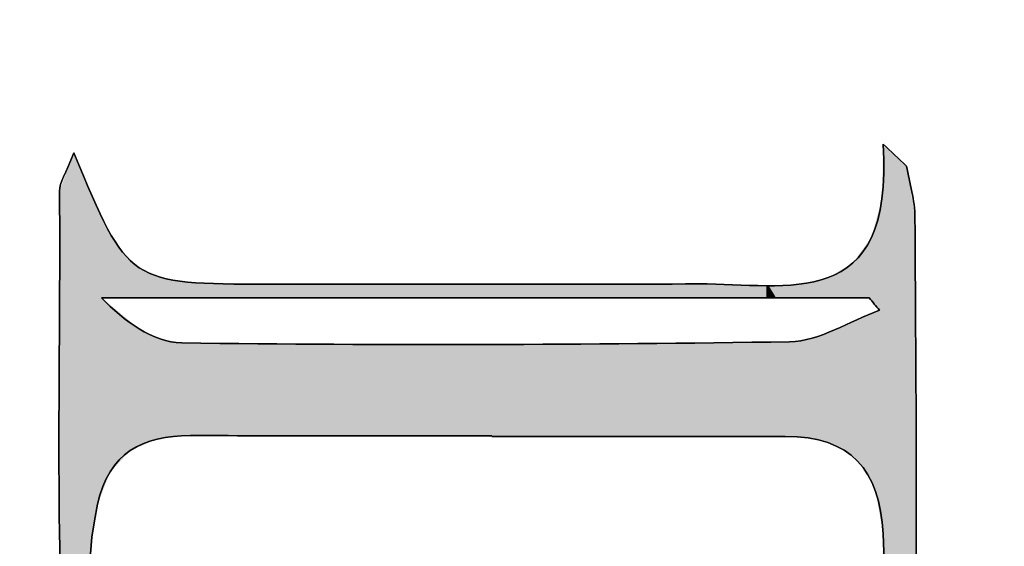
# Model space of a CAD drawing. Extents: x 113 to 1126, y 865 to 1100.
# Tile 29 of 256: x 865.35 to 877.54, y 1016.6 to 1023.12. Entities that reach past the tile are written whole.
import ezdxf

# ---------------------------------------------------------------- set-up
doc = ezdxf.new("R2010")
doc.units = 0
doc.layers.add('LAYER_1', color=7, linetype='CONTINUOUS')

# ---------------------------------------------------------------- blocks, each defined once
blk = doc.blocks.new('*U6')
at = {"layer": 'LAYER_1', "color": 7}
for points in [[(876.037, 1016.758), (876.033, 1021.379), (876.037, 1021.581)], [(876.037, 1016.758), (876.037, 1021.581), (876.037, 1016.757)], [(866.001, 1014.043), (865.934, 1021.251), (866.001, 1021.427)], [(866.017, 1013.969), (866.001, 1021.427), (866.017, 1021.471)], [(866.001, 1014.043), (866.001, 1021.427), (866.017, 1013.969)], [(866.017, 1013.969), (866.017, 1021.471), (866.113, 1013.534)], [(876.033, 1016.781), (876.023, 1020.903), (876.033, 1021.379)], [(876.033, 1016.781), (876.033, 1021.379), (876.037, 1016.758)], [(865.934, 1014.577), (865.852, 1021.033), (865.934, 1021.251)], [(865.934, 1014.577), (865.934, 1021.251), (866.001, 1014.043)], [(866.113, 1013.534), (866.113, 1021.255), (866.213, 1013.225)], [(865.852, 1016.178), (865.839, 1020.999), (865.852, 1021.033)], [(865.852, 1016.178), (865.852, 1021.033), (865.934, 1014.577)], [(865.839, 1017.147), (865.831, 1017.784), (865.839, 1020.999)], [(865.839, 1017.147), (865.839, 1020.999), (865.852, 1016.178)], [(876.023, 1016.836), (875.991, 1020.783), (876.023, 1020.902)], [(876.023, 1016.836), (876.023, 1020.902), (876.023, 1020.903)], [(876.023, 1016.836), (876.023, 1020.903), (876.033, 1016.781)], [(876.023, 1016.836), (876.023, 1020.902), (876.023, 1016.836)], [(875.991, 1019.524), (875.943, 1020.612), (875.991, 1020.783)], [(875.991, 1017.017), (875.991, 1020.783), (876.023, 1016.836)], [(875.943, 1019.581), (875.892, 1020.423), (875.943, 1020.612)], [(875.943, 1019.581), (875.943, 1020.612), (875.991, 1019.524)], [(875.88, 1019.659), (875.865, 1020.386), (875.88, 1020.407)], [(875.892, 1019.645), (875.88, 1020.407), (875.892, 1020.423)], [(875.88, 1019.659), (875.88, 1020.407), (875.892, 1019.645)], [(875.892, 1019.645), (875.892, 1020.423), (875.943, 1019.581)], [(875.827, 1019.677), (875.719, 1020.187), (875.827, 1020.334)], [(875.848, 1019.677), (875.827, 1020.334), (875.848, 1020.364)], [(875.865, 1019.677), (875.848, 1020.364), (875.865, 1020.386)], [(875.865, 1019.677), (875.865, 1020.386), (875.88, 1019.659)], [(875.719, 1019.677), (875.663, 1020.109), (875.719, 1020.187)], [(875.554, 1019.677), (875.436, 1019.975), (875.554, 1020.045)], [(875.581, 1019.677), (875.554, 1020.045), (875.581, 1020.061)], [(875.612, 1019.677), (875.581, 1020.061), (875.612, 1020.079)], [(875.615, 1019.677), (875.612, 1020.079), (875.615, 1020.081)], [(875.663, 1019.677), (875.615, 1020.081), (875.663, 1020.109)], [(875.351, 1019.677), (875.297, 1019.914), (875.351, 1019.927)], [(875.356, 1019.677), (875.351, 1019.927), (875.356, 1019.928)], [(875.436, 1019.677), (875.356, 1019.928), (875.436, 1019.975)], [(868.019, 1019.677), (868.019, 1019.858), (868.242, 1019.677)], [(868.242, 1019.677), (868.019, 1019.858), (868.242, 1019.852)], [(868.598, 1019.677), (868.448, 1019.847), (868.598, 1019.847)], [(868.614, 1019.677), (868.598, 1019.847), (868.614, 1019.847)], [(868.914, 1019.677), (868.614, 1019.847), (868.914, 1019.848)], [(868.614, 1019.677), (868.614, 1019.847), (868.914, 1019.677)], [(868.976, 1019.677), (868.914, 1019.848), (868.976, 1019.848)], [(868.976, 1019.677), (868.976, 1019.848), (869.281, 1019.677)], [(869.281, 1019.677), (868.976, 1019.848), (869.281, 1019.848)], [(869.291, 1019.677), (869.281, 1019.848), (869.291, 1019.848)], [(869.374, 1019.677), (869.291, 1019.848), (869.374, 1019.848)], [(869.529, 1019.677), (869.374, 1019.848), (869.529, 1019.848)], [(869.529, 1019.677), (869.529, 1019.848), (870.054, 1019.677)], [(870.054, 1019.677), (869.529, 1019.848), (870.054, 1019.848)], [(870.147, 1019.677), (870.054, 1019.848), (870.147, 1019.848)], [(870.178, 1019.677), (870.147, 1019.848), (870.178, 1019.848)], [(870.242, 1019.677), (870.178, 1019.848), (870.242, 1019.848)], [(870.748, 1019.677), (870.242, 1019.848), (870.748, 1019.849)], [(870.242, 1019.677), (870.242, 1019.848), (870.748, 1019.677)], [(870.859, 1019.677), (870.748, 1019.849), (870.859, 1019.849)], [(870.903, 1019.677), (870.859, 1019.849), (870.903, 1019.849)], [(870.938, 1019.677), (870.903, 1019.849), (870.938, 1019.849)], [(870.938, 1019.677), (870.938, 1019.849), (871.116, 1019.677)], [(871.116, 1019.677), (870.938, 1019.849), (871.116, 1019.849)], [(871.19, 1019.677), (871.116, 1019.849), (871.19, 1019.849)], [(871.269, 1019.677), (871.19, 1019.849), (871.269, 1019.849)], [(871.269, 1019.677), (871.269, 1019.849), (871.54, 1019.677)], [(871.54, 1019.677), (871.269, 1019.849), (871.54, 1019.849)], [(871.624, 1019.677), (871.54, 1019.849), (871.624, 1019.849)], [(871.729, 1019.677), (871.624, 1019.849), (871.729, 1019.849)], [(871.729, 1019.677), (871.729, 1019.849), (872.203, 1019.677)], [(872.203, 1019.677), (871.729, 1019.849), (872.203, 1019.849)], [(872.323, 1019.677), (872.203, 1019.849), (872.323, 1019.849)], [(872.365, 1019.677), (872.323, 1019.849), (872.365, 1019.849)], [(872.504, 1019.677), (872.365, 1019.849), (872.504, 1019.849)], [(872.844, 1019.677), (872.504, 1019.849), (872.844, 1019.85)], [(872.504, 1019.677), (872.504, 1019.849), (872.844, 1019.677)], [(872.875, 1019.677), (872.844, 1019.85), (872.875, 1019.85)], [(872.992, 1019.677), (872.875, 1019.85), (872.992, 1019.85)], [(872.992, 1019.677), (872.992, 1019.85), (873.35, 1019.677)], [(873.35, 1019.677), (872.992, 1019.85), (873.35, 1019.85)], [(873.356, 1019.677), (873.35, 1019.85), (873.356, 1019.85)], [(873.46, 1019.677), (873.356, 1019.85), (873.46, 1019.85)], [(873.623, 1019.677), (873.46, 1019.85), (873.623, 1019.85)], [(873.758, 1019.677), (873.623, 1019.85), (873.758, 1019.85)], [(873.809, 1019.677), (873.809, 1019.849), (874.049, 1019.677)], [(874.049, 1019.677), (873.809, 1019.849), (874.049, 1019.842)], [(874.231, 1019.677), (874.231, 1019.837), (874.591, 1019.677)], [(874.591, 1019.677), (874.231, 1019.837), (874.591, 1019.827)], [(874.606, 1019.677), (874.591, 1019.827), (874.606, 1019.828)], [(874.62, 1019.677), (874.606, 1019.828), (874.62, 1019.828)], [(874.712, 1019.677), (874.62, 1019.828), (874.712, 1019.832)], [(874.74, 1019.677), (874.712, 1019.832), (874.74, 1019.834)], [(874.826, 1019.677), (874.74, 1019.834), (874.826, 1019.837)], [(874.88, 1019.677), (874.826, 1019.837), (874.88, 1019.84)], [(874.976, 1019.677), (874.88, 1019.84), (874.976, 1019.844)], [(874.992, 1019.677), (874.976, 1019.844), (874.992, 1019.845)], [(875.109, 1019.677), (874.992, 1019.845), (875.109, 1019.872)], [(875.129, 1019.677), (875.109, 1019.872), (875.129, 1019.876)], [(875.158, 1019.677), (875.129, 1019.876), (875.158, 1019.883)], [(875.212, 1019.677), (875.158, 1019.883), (875.212, 1019.895)], [(875.221, 1019.677), (875.212, 1019.895), (875.221, 1019.897)], [(875.297, 1019.677), (875.221, 1019.897), (875.297, 1019.914)], [(875.827, 1017.516), (875.719, 1019.405), (875.827, 1019.452)], [(875.848, 1017.487), (875.827, 1019.452), (875.848, 1019.461)], [(875.827, 1017.516), (875.827, 1019.452), (875.848, 1017.487)], [(875.865, 1017.451), (875.848, 1019.461), (875.865, 1019.469)], [(875.848, 1017.487), (875.848, 1019.461), (875.865, 1017.451)], [(875.88, 1017.418), (875.865, 1019.469), (875.88, 1019.475)], [(875.865, 1017.451), (875.865, 1019.469), (875.88, 1017.418)], [(875.892, 1017.393), (875.88, 1019.475), (875.892, 1019.48)], [(875.88, 1017.418), (875.88, 1019.475), (875.892, 1017.393)], [(875.943, 1017.28), (875.892, 1019.48), (875.943, 1019.503)], [(875.892, 1017.393), (875.892, 1019.48), (875.943, 1017.28)], [(875.991, 1017.017), (875.943, 1019.503), (875.991, 1019.524)], [(875.943, 1017.28), (875.943, 1019.503), (875.991, 1017.017)], [(875.554, 1017.791), (875.436, 1019.28), (875.554, 1019.332)], [(875.581, 1017.769), (875.554, 1019.332), (875.581, 1019.344)], [(875.554, 1017.791), (875.554, 1019.332), (875.581, 1017.769)], [(875.612, 1017.745), (875.581, 1019.344), (875.612, 1019.357)], [(875.581, 1017.769), (875.581, 1019.344), (875.612, 1017.745)], [(875.615, 1017.742), (875.612, 1019.357), (875.615, 1019.359)], [(875.612, 1017.745), (875.612, 1019.357), (875.615, 1017.742)], [(875.663, 1017.703), (875.615, 1019.359), (875.663, 1019.38)], [(875.615, 1017.742), (875.615, 1019.359), (875.663, 1017.703)], [(875.719, 1017.658), (875.663, 1019.38), (875.719, 1019.405)], [(875.663, 1017.703), (875.663, 1019.38), (875.719, 1017.658)], [(875.719, 1017.658), (875.719, 1019.405), (875.827, 1017.516)], [(875.212, 1017.92), (875.158, 1019.178), (875.212, 1019.198)], [(875.221, 1017.917), (875.212, 1019.198), (875.221, 1019.201)], [(875.212, 1017.92), (875.212, 1019.198), (875.221, 1017.917)], [(875.297, 1017.899), (875.221, 1019.201), (875.297, 1019.229)], [(875.221, 1017.917), (875.221, 1019.201), (875.297, 1017.899)], [(875.351, 1017.887), (875.297, 1019.229), (875.351, 1019.249)], [(875.297, 1017.899), (875.297, 1019.229), (875.351, 1017.887)], [(875.356, 1017.884), (875.351, 1019.249), (875.356, 1019.251)], [(875.351, 1017.887), (875.351, 1019.249), (875.356, 1017.884)], [(875.436, 1017.847), (875.356, 1019.251), (875.436, 1019.28)], [(875.356, 1017.884), (875.356, 1019.251), (875.436, 1017.847)], [(875.436, 1017.847), (875.436, 1019.28), (875.554, 1017.791)], [(867.46, 1017.972), (867.46, 1019.119), (867.505, 1017.972)], [(867.505, 1017.972), (867.505, 1019.118), (867.632, 1017.972)], [(867.632, 1017.972), (867.632, 1019.118), (867.795, 1017.972)], [(867.795, 1017.972), (867.795, 1019.117), (867.909, 1017.972)], [(867.909, 1017.972), (867.909, 1019.116), (868.019, 1017.972)], [(868.019, 1017.972), (868.019, 1019.116), (868.242, 1017.972)], [(868.242, 1017.972), (868.242, 1019.115), (868.335, 1017.972)], [(868.335, 1017.972), (868.335, 1019.114), (868.405, 1017.972)], [(868.405, 1017.972), (868.405, 1019.114), (868.448, 1017.972)], [(868.448, 1017.972), (868.448, 1019.113), (868.598, 1017.972)], [(868.598, 1017.972), (868.598, 1019.113), (868.614, 1017.972)], [(868.614, 1017.972), (868.614, 1019.113), (868.914, 1017.972)], [(868.914, 1017.972), (868.914, 1019.111), (868.976, 1017.972)], [(868.976, 1017.972), (868.976, 1019.111), (869.281, 1017.972)], [(869.281, 1017.972), (869.281, 1019.109), (869.291, 1017.972)], [(869.291, 1017.972), (869.291, 1019.109), (869.374, 1017.972)], [(869.374, 1017.972), (869.374, 1019.109), (869.529, 1017.972)], [(869.529, 1017.972), (869.529, 1019.108), (870.054, 1017.972)], [(870.054, 1017.972), (870.054, 1019.105), (870.147, 1017.972)], [(870.147, 1017.972), (870.147, 1019.105), (870.178, 1017.972)], [(870.178, 1017.972), (870.178, 1019.104), (870.242, 1017.972)], [(870.242, 1017.972), (870.242, 1019.104), (870.748, 1017.972)], [(870.748, 1017.972), (870.748, 1019.102), (870.859, 1017.972)], [(870.859, 1017.972), (870.859, 1019.101), (870.903, 1017.972)], [(870.903, 1017.972), (870.903, 1019.101), (870.938, 1017.972)], [(870.938, 1017.972), (870.938, 1019.101), (871.116, 1017.971)], [(871.116, 1017.971), (871.116, 1019.1), (871.19, 1017.971)], [(871.19, 1017.971), (871.116, 1019.1), (871.19, 1019.1)], [(871.269, 1017.961), (871.19, 1019.1), (871.269, 1019.101)], [(871.54, 1017.961), (871.269, 1019.101), (871.54, 1019.104)], [(871.624, 1017.961), (871.54, 1019.104), (871.624, 1019.104)], [(871.729, 1017.961), (871.624, 1019.104), (871.729, 1019.105)], [(872.203, 1017.962), (871.729, 1019.105), (872.203, 1019.11)], [(872.323, 1017.962), (872.203, 1019.11), (872.323, 1019.111)], [(872.365, 1017.962), (872.323, 1019.111), (872.365, 1019.111)], [(872.504, 1017.962), (872.365, 1019.111), (872.504, 1019.112)], [(872.844, 1017.962), (872.504, 1019.112), (872.844, 1019.115)], [(872.875, 1017.962), (872.844, 1019.115), (872.875, 1019.116)], [(872.992, 1017.962), (872.875, 1019.116), (872.992, 1019.117)], [(873.35, 1017.962), (872.992, 1019.117), (873.35, 1019.12)], [(873.356, 1017.962), (873.35, 1019.12), (873.356, 1019.12)], [(873.46, 1017.962), (873.356, 1019.12), (873.46, 1019.121)], [(873.623, 1017.962), (873.46, 1019.121), (873.623, 1019.123)], [(873.758, 1017.962), (873.623, 1019.123), (873.758, 1019.124)], [(873.809, 1017.962), (873.758, 1019.124), (873.809, 1019.124)], [(874.049, 1017.962), (873.809, 1019.124), (874.049, 1019.127)], [(874.087, 1017.962), (874.049, 1019.127), (874.087, 1019.127)], [(874.208, 1017.962), (874.087, 1019.127), (874.208, 1019.128)], [(874.231, 1017.962), (874.208, 1019.128), (874.231, 1019.128)], [(874.591, 1017.962), (874.231, 1019.128), (874.591, 1019.132)], [(874.606, 1017.962), (874.591, 1019.132), (874.606, 1019.132)], [(874.62, 1017.962), (874.606, 1019.132), (874.62, 1019.132)], [(874.712, 1017.962), (874.62, 1019.132), (874.712, 1019.133)], [(874.74, 1017.962), (874.712, 1019.133), (874.74, 1019.133)], [(874.826, 1017.962), (874.74, 1019.133), (874.826, 1019.134)], [(874.826, 1017.962), (874.826, 1019.134), (874.88, 1017.959)], [(874.88, 1017.959), (874.826, 1019.134), (874.88, 1019.134)], [(874.976, 1017.953), (874.88, 1019.134), (874.976, 1019.149)], [(874.88, 1017.959), (874.88, 1019.134), (874.976, 1017.953)], [(874.992, 1017.952), (874.976, 1019.149), (874.992, 1019.152)], [(874.976, 1017.953), (874.976, 1019.149), (874.992, 1017.952)], [(875.109, 1017.944), (874.992, 1019.152), (875.109, 1019.171)], [(874.992, 1017.952), (874.992, 1019.152), (875.109, 1017.944)], [(875.129, 1017.939), (875.109, 1019.171), (875.129, 1019.174)], [(875.109, 1017.944), (875.109, 1019.171), (875.129, 1017.939)], [(875.158, 1017.932), (875.129, 1019.174), (875.158, 1019.178)], [(875.129, 1017.939), (875.129, 1019.174), (875.158, 1017.932)], [(875.158, 1017.932), (875.158, 1019.178), (875.212, 1017.92)], [(876.037, 1013.013), (876.037, 1016.746), (876.037, 1016.757)], [(876.037, 1013.012), (876.033, 1016.49), (876.037, 1016.746)]]:
    blk.add_solid(points, dxfattribs=at)
at = {"layer": 'LAYER_1', "color": 7, "extrusion": (0, 0, -1)}
for points in [[(-876.037, 1016.757), (-876.037, 1021.581), (-876.037, 1021.581)], [(-876.037, 1013.013), (-876.037, 1021.581), (-876.198, 1013.482)], [(-876.198, 1013.482), (-876.037, 1021.581), (-876.198, 1021.429)], [(-866.113, 1013.534), (-866.017, 1021.471), (-866.113, 1021.255)], [(-876.198, 1013.482), (-876.198, 1021.429), (-876.321, 1013.99)], [(-876.321, 1013.99), (-876.198, 1021.429), (-876.321, 1021.314)], [(-876.321, 1013.99), (-876.321, 1021.314), (-876.327, 1014.033)], [(-876.327, 1014.033), (-876.321, 1021.314), (-876.327, 1021.308)], [(-876.327, 1014.033), (-876.327, 1021.308), (-876.399, 1014.524)], [(-876.399, 1014.524), (-876.327, 1021.308), (-876.399, 1020.873)], [(-866.213, 1013.225), (-866.113, 1021.255), (-866.213, 1021.03)], [(-866.213, 1016.306), (-866.213, 1021.03), (-866.24, 1016.715)], [(-866.24, 1016.715), (-866.213, 1021.03), (-866.24, 1020.968)], [(-866.24, 1016.715), (-866.24, 1020.968), (-866.27, 1016.886)], [(-866.27, 1016.886), (-866.24, 1020.968), (-866.27, 1020.903)], [(-866.27, 1016.886), (-866.27, 1020.903), (-866.278, 1016.935)], [(-866.278, 1016.935), (-866.27, 1020.903), (-866.278, 1020.884)], [(-866.278, 1016.935), (-866.278, 1020.884), (-866.31, 1017.122)], [(-866.31, 1017.122), (-866.278, 1020.884), (-866.31, 1020.812)], [(-866.31, 1017.122), (-866.31, 1020.812), (-866.36, 1017.251)], [(-866.36, 1017.251), (-866.31, 1020.812), (-866.36, 1020.699)], [(-876.399, 1014.524), (-876.399, 1020.873), (-876.432, 1015.082)], [(-876.432, 1015.082), (-876.399, 1020.873), (-876.432, 1020.676)], [(-866.36, 1019.677), (-866.36, 1020.699), (-866.426, 1019.677)], [(-866.426, 1019.677), (-866.36, 1020.699), (-866.426, 1020.55)], [(-876.432, 1015.082), (-876.432, 1020.676), (-876.432, 1020.671)], [(-866.426, 1019.677), (-866.426, 1020.55), (-866.434, 1019.677)], [(-866.434, 1019.677), (-866.426, 1020.55), (-866.434, 1020.532)], [(-866.434, 1019.677), (-866.434, 1020.532), (-866.466, 1019.677)], [(-866.466, 1019.677), (-866.434, 1020.532), (-866.466, 1020.483)], [(-866.466, 1019.677), (-866.466, 1020.483), (-866.468, 1019.677)], [(-866.468, 1019.677), (-866.466, 1020.483), (-866.468, 1020.48)], [(-866.468, 1019.677), (-866.468, 1020.48), (-866.492, 1019.677)], [(-866.492, 1019.677), (-866.468, 1020.48), (-866.492, 1020.442)], [(-866.492, 1019.677), (-866.492, 1020.442), (-866.619, 1019.677)], [(-866.619, 1019.677), (-866.492, 1020.442), (-866.619, 1020.244)], [(-875.827, 1019.677), (-875.827, 1020.334), (-875.848, 1019.677)], [(-875.848, 1019.677), (-875.848, 1020.364), (-875.865, 1019.677)], [(-866.619, 1019.677), (-866.619, 1020.244), (-866.706, 1019.677)], [(-866.706, 1019.677), (-866.619, 1020.244), (-866.706, 1020.163)], [(-866.706, 1019.677), (-866.706, 1020.163), (-866.711, 1019.677)], [(-866.711, 1019.677), (-866.706, 1020.163), (-866.711, 1020.159)], [(-875.719, 1019.677), (-875.719, 1020.187), (-875.827, 1019.677)], [(-866.711, 1019.677), (-866.711, 1020.159), (-866.715, 1019.677)], [(-866.715, 1019.677), (-866.711, 1020.159), (-866.715, 1020.155)], [(-866.715, 1019.677), (-866.715, 1020.155), (-866.825, 1019.677)], [(-866.825, 1019.677), (-866.715, 1020.155), (-866.825, 1020.052)], [(-866.825, 1019.677), (-866.825, 1020.052), (-866.827, 1019.677)], [(-866.827, 1019.677), (-866.825, 1020.052), (-866.827, 1020.05)], [(-866.827, 1019.677), (-866.827, 1020.05), (-866.838, 1019.677)], [(-866.838, 1019.677), (-866.827, 1020.05), (-866.838, 1020.045)], [(-866.838, 1019.677), (-866.838, 1020.045), (-866.844, 1019.677)], [(-866.844, 1019.677), (-866.838, 1020.045), (-866.844, 1020.042)], [(-866.844, 1019.677), (-866.844, 1020.042), (-866.98, 1019.677)], [(-866.98, 1019.677), (-866.844, 1020.042), (-866.98, 1019.98)], [(-875.554, 1019.677), (-875.554, 1020.045), (-875.581, 1019.677)], [(-875.581, 1019.677), (-875.581, 1020.061), (-875.612, 1019.677)], [(-875.612, 1019.677), (-875.612, 1020.079), (-875.615, 1019.677)], [(-875.615, 1019.677), (-875.615, 1020.081), (-875.663, 1019.677)], [(-875.663, 1019.677), (-875.663, 1020.109), (-875.719, 1019.677)], [(-866.98, 1019.677), (-866.98, 1019.98), (-867.049, 1019.677)], [(-867.049, 1019.677), (-866.98, 1019.98), (-867.049, 1019.949)], [(-867.049, 1019.677), (-867.049, 1019.949), (-867.069, 1019.677)], [(-867.069, 1019.677), (-867.049, 1019.949), (-867.069, 1019.94)], [(-867.069, 1019.677), (-867.069, 1019.94), (-867.084, 1019.677)], [(-867.084, 1019.677), (-867.069, 1019.94), (-867.084, 1019.933)], [(-867.084, 1019.677), (-867.084, 1019.933), (-867.085, 1019.677)], [(-867.085, 1019.677), (-867.084, 1019.933), (-867.085, 1019.933)], [(-867.085, 1019.677), (-867.085, 1019.933), (-867.295, 1019.677)], [(-867.295, 1019.677), (-867.085, 1019.933), (-867.295, 1019.895)], [(-875.351, 1019.677), (-875.351, 1019.927), (-875.356, 1019.677)], [(-875.356, 1019.677), (-875.356, 1019.928), (-875.436, 1019.677)], [(-875.436, 1019.677), (-875.436, 1019.975), (-875.554, 1019.677)], [(-867.295, 1019.677), (-867.295, 1019.895), (-867.32, 1019.677)], [(-867.32, 1019.677), (-867.295, 1019.895), (-867.32, 1019.891)], [(-867.32, 1019.677), (-867.32, 1019.891), (-867.352, 1019.677)], [(-867.352, 1019.677), (-867.32, 1019.891), (-867.352, 1019.885)], [(-867.352, 1019.677), (-867.352, 1019.885), (-867.422, 1019.677)], [(-867.422, 1019.677), (-867.352, 1019.885), (-867.422, 1019.873)], [(-867.422, 1019.677), (-867.422, 1019.873), (-867.46, 1019.677)], [(-867.46, 1019.677), (-867.422, 1019.873), (-867.46, 1019.872)], [(-867.46, 1019.677), (-867.46, 1019.872), (-867.505, 1019.677)], [(-867.505, 1019.677), (-867.46, 1019.872), (-867.505, 1019.871)], [(-867.505, 1019.677), (-867.505, 1019.871), (-867.632, 1019.677)], [(-867.632, 1019.677), (-867.505, 1019.871), (-867.632, 1019.867)], [(-867.632, 1019.677), (-867.632, 1019.867), (-867.795, 1019.677)], [(-867.795, 1019.677), (-867.632, 1019.867), (-867.795, 1019.863)], [(-867.795, 1019.677), (-867.795, 1019.863), (-867.909, 1019.677)], [(-867.909, 1019.677), (-867.795, 1019.863), (-867.909, 1019.861)], [(-867.909, 1019.677), (-867.909, 1019.861), (-868.019, 1019.677)], [(-868.019, 1019.677), (-867.909, 1019.861), (-868.019, 1019.858)], [(-868.242, 1019.677), (-868.242, 1019.852), (-868.335, 1019.677)], [(-868.335, 1019.677), (-868.242, 1019.852), (-868.335, 1019.85)], [(-868.335, 1019.677), (-868.335, 1019.85), (-868.405, 1019.677)], [(-868.405, 1019.677), (-868.335, 1019.85), (-868.405, 1019.848)], [(-868.405, 1019.677), (-868.405, 1019.848), (-868.448, 1019.677)], [(-868.448, 1019.677), (-868.405, 1019.848), (-868.448, 1019.847)], [(-868.448, 1019.677), (-868.448, 1019.847), (-868.598, 1019.677)], [(-868.598, 1019.677), (-868.598, 1019.847), (-868.614, 1019.677)], [(-868.914, 1019.677), (-868.914, 1019.848), (-868.976, 1019.677)], [(-869.281, 1019.677), (-869.281, 1019.848), (-869.291, 1019.677)], [(-869.291, 1019.677), (-869.291, 1019.848), (-869.374, 1019.677)], [(-869.374, 1019.677), (-869.374, 1019.848), (-869.529, 1019.677)], [(-870.054, 1019.677), (-870.054, 1019.848), (-870.147, 1019.677)], [(-870.147, 1019.677), (-870.147, 1019.848), (-870.178, 1019.677)], [(-870.178, 1019.677), (-870.178, 1019.848), (-870.242, 1019.677)], [(-870.748, 1019.677), (-870.748, 1019.849), (-870.859, 1019.677)], [(-870.859, 1019.677), (-870.859, 1019.849), (-870.903, 1019.677)], [(-870.903, 1019.677), (-870.903, 1019.849), (-870.938, 1019.677)], [(-871.116, 1019.677), (-871.116, 1019.849), (-871.19, 1019.677)], [(-871.19, 1019.677), (-871.19, 1019.849), (-871.269, 1019.677)], [(-871.54, 1019.677), (-871.54, 1019.849), (-871.624, 1019.677)], [(-871.624, 1019.677), (-871.624, 1019.849), (-871.729, 1019.677)], [(-872.203, 1019.677), (-872.203, 1019.849), (-872.323, 1019.677)], [(-872.323, 1019.677), (-872.323, 1019.849), (-872.365, 1019.677)], [(-872.365, 1019.677), (-872.365, 1019.849), (-872.504, 1019.677)], [(-872.844, 1019.677), (-872.844, 1019.85), (-872.875, 1019.677)], [(-872.875, 1019.677), (-872.875, 1019.85), (-872.992, 1019.677)], [(-873.35, 1019.677), (-873.35, 1019.85), (-873.356, 1019.677)], [(-873.356, 1019.677), (-873.356, 1019.85), (-873.46, 1019.677)], [(-873.46, 1019.677), (-873.46, 1019.85), (-873.623, 1019.677)], [(-873.623, 1019.677), (-873.623, 1019.85), (-873.758, 1019.677)], [(-873.758, 1019.677), (-873.758, 1019.85), (-873.809, 1019.677)], [(-873.809, 1019.677), (-873.758, 1019.85), (-873.809, 1019.849)], [(-874.049, 1019.677), (-874.049, 1019.842), (-874.087, 1019.677)], [(-874.087, 1019.677), (-874.049, 1019.842), (-874.087, 1019.841)], [(-874.087, 1019.677), (-874.087, 1019.841), (-874.208, 1019.677)], [(-874.208, 1019.677), (-874.087, 1019.841), (-874.208, 1019.838)], [(-874.208, 1019.677), (-874.208, 1019.838), (-874.231, 1019.677)], [(-874.231, 1019.677), (-874.208, 1019.838), (-874.231, 1019.837)], [(-874.591, 1019.677), (-874.591, 1019.827), (-874.606, 1019.677)], [(-874.606, 1019.677), (-874.606, 1019.828), (-874.62, 1019.677)], [(-874.62, 1019.677), (-874.62, 1019.828), (-874.712, 1019.677)], [(-874.712, 1019.677), (-874.712, 1019.832), (-874.74, 1019.677)], [(-874.74, 1019.677), (-874.74, 1019.834), (-874.826, 1019.677)], [(-874.826, 1019.677), (-874.826, 1019.837), (-874.88, 1019.677)], [(-874.88, 1019.677), (-874.88, 1019.84), (-874.976, 1019.677)], [(-874.976, 1019.677), (-874.976, 1019.844), (-874.992, 1019.677)], [(-874.992, 1019.677), (-874.992, 1019.845), (-875.109, 1019.677)], [(-875.109, 1019.677), (-875.109, 1019.872), (-875.129, 1019.677)], [(-875.129, 1019.677), (-875.129, 1019.876), (-875.158, 1019.677)], [(-875.158, 1019.677), (-875.158, 1019.883), (-875.212, 1019.677)], [(-875.212, 1019.677), (-875.212, 1019.895), (-875.221, 1019.677)], [(-875.221, 1019.677), (-875.221, 1019.897), (-875.297, 1019.677)], [(-875.297, 1019.677), (-875.297, 1019.914), (-875.351, 1019.677)], [(-866.36, 1017.251), (-866.36, 1019.677), (-866.426, 1017.422)], [(-866.426, 1017.422), (-866.36, 1019.677), (-866.426, 1019.623)], [(-866.426, 1017.422), (-866.426, 1019.623), (-866.434, 1017.442)], [(-866.434, 1017.442), (-866.426, 1019.623), (-866.434, 1019.616)], [(-866.434, 1017.442), (-866.434, 1019.616), (-866.466, 1017.523)], [(-866.466, 1017.523), (-866.434, 1019.616), (-866.466, 1019.59)], [(-866.466, 1017.523), (-866.466, 1019.59), (-866.468, 1017.525)], [(-866.468, 1017.525), (-866.466, 1019.59), (-866.468, 1019.588)], [(-866.468, 1017.525), (-866.468, 1019.588), (-866.492, 1017.551)], [(-866.492, 1017.551), (-866.468, 1019.588), (-866.492, 1019.568)], [(-866.492, 1017.551), (-866.492, 1019.568), (-866.619, 1017.685)], [(-866.619, 1017.685), (-866.492, 1019.568), (-866.619, 1019.463)], [(-866.619, 1017.685), (-866.619, 1019.463), (-866.706, 1017.776)], [(-866.706, 1017.776), (-866.619, 1019.463), (-866.706, 1019.392)], [(-866.706, 1017.776), (-866.706, 1019.392), (-866.711, 1017.781)], [(-866.711, 1017.781), (-866.706, 1019.392), (-866.711, 1019.388)], [(-866.711, 1017.781), (-866.711, 1019.388), (-866.715, 1017.786)], [(-866.715, 1017.786), (-866.711, 1019.388), (-866.715, 1019.384)], [(-866.715, 1017.786), (-866.715, 1019.384), (-866.825, 1017.833)], [(-866.825, 1017.833), (-866.715, 1019.384), (-866.825, 1019.293)], [(-866.825, 1017.833), (-866.825, 1019.293), (-866.827, 1017.834)], [(-866.827, 1017.834), (-866.825, 1019.293), (-866.827, 1019.292)], [(-866.827, 1017.834), (-866.827, 1019.292), (-866.838, 1017.839)], [(-866.838, 1017.839), (-866.827, 1019.292), (-866.838, 1019.287)], [(-866.838, 1017.839), (-866.838, 1019.287), (-866.844, 1017.841)], [(-866.844, 1017.841), (-866.838, 1019.287), (-866.844, 1019.284)], [(-866.844, 1017.841), (-866.844, 1019.284), (-866.98, 1017.9)], [(-866.98, 1017.9), (-866.844, 1019.284), (-866.98, 1019.218)], [(-866.98, 1017.9), (-866.98, 1019.218), (-867.049, 1017.929)], [(-867.049, 1017.929), (-866.98, 1019.218), (-867.049, 1019.185)], [(-867.049, 1017.929), (-867.049, 1019.185), (-867.069, 1017.931)], [(-867.069, 1017.931), (-867.049, 1019.185), (-867.069, 1019.175)], [(-867.069, 1017.931), (-867.069, 1019.175), (-867.084, 1017.933)], [(-867.084, 1017.933), (-867.069, 1019.175), (-867.084, 1019.168)], [(-867.084, 1017.933), (-867.084, 1019.168), (-867.085, 1017.933)], [(-867.085, 1017.933), (-867.084, 1019.168), (-867.085, 1019.168)], [(-867.085, 1017.933), (-867.085, 1019.168), (-867.295, 1017.955)], [(-867.295, 1017.955), (-867.085, 1019.168), (-867.295, 1019.13)], [(-867.295, 1017.955), (-867.295, 1019.13), (-867.32, 1017.958)], [(-867.32, 1017.958), (-867.295, 1019.13), (-867.32, 1019.125)], [(-867.32, 1017.958), (-867.32, 1019.125), (-867.352, 1017.961)], [(-867.352, 1017.961), (-867.32, 1019.125), (-867.352, 1019.119)], [(-867.352, 1017.961), (-867.352, 1019.119), (-867.422, 1017.968)], [(-867.422, 1017.968), (-867.352, 1019.119), (-867.422, 1019.119)], [(-867.422, 1017.968), (-867.422, 1019.119), (-867.46, 1017.972)], [(-867.46, 1017.972), (-867.422, 1019.119), (-867.46, 1019.119)], [(-867.505, 1017.972), (-867.46, 1019.119), (-867.505, 1019.118)], [(-867.632, 1017.972), (-867.505, 1019.118), (-867.632, 1019.118)], [(-867.795, 1017.972), (-867.632, 1019.118), (-867.795, 1019.117)], [(-867.909, 1017.972), (-867.795, 1019.117), (-867.909, 1019.116)], [(-868.019, 1017.972), (-867.909, 1019.116), (-868.019, 1019.116)], [(-868.242, 1017.972), (-868.019, 1019.116), (-868.242, 1019.115)], [(-868.335, 1017.972), (-868.242, 1019.115), (-868.335, 1019.114)], [(-868.405, 1017.972), (-868.335, 1019.114), (-868.405, 1019.114)], [(-868.448, 1017.972), (-868.405, 1019.114), (-868.448, 1019.113)], [(-868.598, 1017.972), (-868.448, 1019.113), (-868.598, 1019.113)], [(-868.614, 1017.972), (-868.598, 1019.113), (-868.614, 1019.113)], [(-868.914, 1017.972), (-868.614, 1019.113), (-868.914, 1019.111)], [(-868.976, 1017.972), (-868.914, 1019.111), (-868.976, 1019.111)], [(-869.281, 1017.972), (-868.976, 1019.111), (-869.281, 1019.109)], [(-869.291, 1017.972), (-869.281, 1019.109), (-869.291, 1019.109)], [(-869.374, 1017.972), (-869.291, 1019.109), (-869.374, 1019.109)], [(-869.529, 1017.972), (-869.374, 1019.109), (-869.529, 1019.108)], [(-870.054, 1017.972), (-869.529, 1019.108), (-870.054, 1019.105)], [(-870.147, 1017.972), (-870.054, 1019.105), (-870.147, 1019.105)], [(-870.178, 1017.972), (-870.147, 1019.105), (-870.178, 1019.104)], [(-870.242, 1017.972), (-870.178, 1019.104), (-870.242, 1019.104)], [(-870.748, 1017.972), (-870.242, 1019.104), (-870.748, 1019.102)], [(-870.859, 1017.972), (-870.748, 1019.102), (-870.859, 1019.101)], [(-870.903, 1017.972), (-870.859, 1019.101), (-870.903, 1019.101)], [(-870.938, 1017.972), (-870.903, 1019.101), (-870.938, 1019.101)], [(-871.116, 1017.971), (-870.938, 1019.101), (-871.116, 1019.1)], [(-871.19, 1017.961), (-871.19, 1019.1), (-871.269, 1017.961)], [(-871.269, 1017.961), (-871.269, 1019.101), (-871.54, 1017.961)], [(-871.54, 1017.961), (-871.54, 1019.104), (-871.624, 1017.961)], [(-871.624, 1017.961), (-871.624, 1019.104), (-871.729, 1017.961)], [(-871.729, 1017.961), (-871.729, 1019.105), (-872.203, 1017.962)], [(-872.203, 1017.962), (-872.203, 1019.11), (-872.323, 1017.962)], [(-872.323, 1017.962), (-872.323, 1019.111), (-872.365, 1017.962)], [(-872.365, 1017.962), (-872.365, 1019.111), (-872.504, 1017.962)], [(-872.504, 1017.962), (-872.504, 1019.112), (-872.844, 1017.962)], [(-872.844, 1017.962), (-872.844, 1019.115), (-872.875, 1017.962)], [(-872.875, 1017.962), (-872.875, 1019.116), (-872.992, 1017.962)], [(-872.992, 1017.962), (-872.992, 1019.117), (-873.35, 1017.962)], [(-873.35, 1017.962), (-873.35, 1019.12), (-873.356, 1017.962)], [(-873.356, 1017.962), (-873.356, 1019.12), (-873.46, 1017.962)], [(-873.46, 1017.962), (-873.46, 1019.121), (-873.623, 1017.962)], [(-873.623, 1017.962), (-873.623, 1019.123), (-873.758, 1017.962)], [(-873.758, 1017.962), (-873.758, 1019.124), (-873.809, 1017.962)], [(-873.809, 1017.962), (-873.809, 1019.124), (-874.049, 1017.962)], [(-874.049, 1017.962), (-874.049, 1019.127), (-874.087, 1017.962)], [(-874.087, 1017.962), (-874.087, 1019.127), (-874.208, 1017.962)], [(-874.208, 1017.962), (-874.208, 1019.128), (-874.231, 1017.962)], [(-874.231, 1017.962), (-874.231, 1019.128), (-874.591, 1017.962)], [(-874.591, 1017.962), (-874.591, 1019.132), (-874.606, 1017.962)], [(-874.606, 1017.962), (-874.606, 1019.132), (-874.62, 1017.962)], [(-874.62, 1017.962), (-874.62, 1019.132), (-874.712, 1017.962)], [(-874.712, 1017.962), (-874.712, 1019.133), (-874.74, 1017.962)], [(-874.74, 1017.962), (-874.74, 1019.133), (-874.826, 1017.962)], [(-876.037, 1013.012), (-876.037, 1016.746), (-876.037, 1013.013)]]:
    blk.add_solid(points, dxfattribs=at)

msp = doc.modelspace()

# ---------------------------------------------------------------- linework, layer by layer
at = {"layer": 'LAYER_1', "color": 7}
msp.add_open_spline([(722.513, 865.618), (719.355, 865.701), (716.197, 865.778), (713.04, 865.869), (708.53, 866), (704.021, 866.143), (699.512, 866.277), (696.75, 866.358), (693.987, 866.425), (691.225, 866.512), (686.095, 866.671), (680.966, 866.851), (675.836, 867.002), (672.173, 867.108), (668.506, 867.11), (664.846, 867.282), (657.693, 867.62), (650.542, 868.001), (643.395, 868.442), (634.335, 869.001), (625.279, 869.626), (616.223, 870.245), (605.31, 870.991), (594.392, 871.688), (583.487, 872.542), (573.651, 873.312), (563.829, 874.258), (554.003, 875.143), (547.151, 875.761), (540.3, 876.39), (533.45, 877.042), (526.996, 877.657), (520.545, 878.314), (514.092, 878.939), (509.265, 879.408), (504.426, 879.77), (499.611, 880.333), (492.947, 881.114), (486.299, 882.037), (479.645, 882.902), (472.208, 883.87), (464.766, 884.799), (457.336, 885.822), (446.501, 887.314), (435.668, 888.824), (424.849, 890.425), (416.034, 891.729), (407.24, 893.172), (398.438, 894.567), (388.023, 896.218), (377.626, 897.988), (367.193, 899.517), (353.348, 901.546), (339.638, 904.314), (325.884, 906.843), (314.128, 909.005), (302.343, 911.048), (290.659, 913.55), (274.232, 917.067), (257.856, 920.84), (241.513, 924.727), (226.429, 928.315), (211.391, 932.102), (196.383, 935.996), (189.893, 937.679), (183.529, 939.843), (177.112, 941.803), (169.993, 943.977), (162.846, 946.061), (155.777, 948.385), (150.316, 950.181), (144.999, 952.416), (139.54, 954.216), (134.38, 955.916), (129.799, 958.529), (125.472, 961.767), (122.551, 963.953), (120.16, 966.646), (117.571, 969.152), (117.26, 969.452), (117.072, 969.899), (116.885, 970.304), (116.293, 971.583), (115.656, 972.848), (115.174, 974.169), (114.715, 975.427), (114.425, 976.747), (114.068, 978.042), (113.802, 979.011), (113.529, 979.979), (113.298, 980.956), (113.197, 981.385), (113.13, 981.841), (113.158, 982.278), (113.381, 985.718), (113.881, 989.116), (114.832, 992.437), (114.925, 992.761), (115.008, 993.109), (115.191, 993.382), (116.481, 995.299), (117.559, 997.431), (119.153, 999.055), (122.55, 1002.516), (126.24, 1005.679), (130.624, 1007.907), (132.031, 1008.622), (133.409, 1009.399), (134.768, 1010.201), (136.925, 1011.474), (139.295, 1012.201), (141.633, 1013.028), (156.529, 1018.293), (171.777, 1022.405), (186.905, 1026.91), (195.71, 1029.531), (204.494, 1032.249), (213.381, 1034.57), (228.055, 1038.402), (242.783, 1042.038), (257.532, 1045.575), (264.49, 1047.245), (271.545, 1048.522), (278.565, 1049.93), (290.175, 1052.26), (301.792, 1054.552), (313.405, 1056.863), (322.695, 1058.712), (331.97, 1060.644), (341.279, 1062.389), (347.596, 1063.573), (353.962, 1064.496), (360.305, 1065.538), (369.763, 1067.093), (379.22, 1068.656), (388.679, 1070.206), (397.192, 1071.601), (405.717, 1072.924), (414.219, 1074.382), (427.454, 1076.653), (440.8, 1078.089), (454.106, 1079.822), (463.276, 1081.016), (472.442, 1082.24), (481.62, 1083.376), (488.839, 1084.269), (496.072, 1085.04), (503.298, 1085.876), (509.572, 1086.602), (515.838, 1087.396), (522.119, 1088.056), (526.548, 1088.522), (530.993, 1088.833), (535.434, 1089.179), (543.641, 1089.821), (551.851, 1090.439), (560.059, 1091.064), (568.605, 1091.716), (577.152, 1092.356), (585.697, 1093.017), (596.659, 1093.866), (607.618, 1094.752), (618.582, 1095.576), (621.786, 1095.816), (625.001, 1095.906), (628.212, 1096.055), (635.365, 1096.387), (642.519, 1096.722), (649.673, 1097.039), (658.293, 1097.422), (666.914, 1097.771), (675.534, 1098.164), (684.039, 1098.553), (692.54, 1099.014), (701.047, 1099.37), (704.484, 1099.514), (707.929, 1099.462), (711.371, 1099.503), (719.605, 1099.601), (727.841, 1099.727), (736.076, 1099.79), (740.475, 1099.824), (744.876, 1099.789), (749.276, 1099.712), (755.084, 1099.61), (760.892, 1099.447), (766.699, 1099.293), (774.197, 1099.093), (781.697, 1098.922), (789.193, 1098.651), (796.462, 1098.388), (803.728, 1098.023), (810.994, 1097.686), (818.654, 1097.332), (826.32, 1097.044), (833.973, 1096.561), (838.583, 1096.27), (843.175, 1095.664), (847.775, 1095.196), (854.001, 1094.564), (860.226, 1093.913), (866.454, 1093.297), (876.107, 1092.341), (885.725, 1091.161), (895.284, 1089.459), (905.775, 1087.592), (916.314, 1085.994), (926.807, 1084.136), (931.467, 1083.311), (936.068, 1082.155), (940.689, 1081.117), (949.05, 1079.239), (957.433, 1077.452), (965.757, 1075.418), (982.407, 1071.35), (998.978, 1066.992), (1015.266, 1061.61), (1030.041, 1056.728), (1044.847, 1051.938), (1059.635, 1047.091), (1061.991, 1046.319), (1064.376, 1045.592), (1066.651, 1044.619), (1069.446, 1043.423), (1072.172, 1042.052), (1074.869, 1040.645), (1078.168, 1038.925), (1081.395, 1037.069), (1084.674, 1035.309), (1087.524, 1033.78), (1090.101, 1031.89), (1092.506, 1029.733), (1094.984, 1027.511), (1097.656, 1025.493), (1100.017, 1023.158), (1102.656, 1020.548), (1105.05, 1017.689), (1107.532, 1014.921), (1108.51, 1013.829), (1109.524, 1012.752), (1110.367, 1011.559), (1111.561, 1009.867), (1112.555, 1008.033), (1113.736, 1006.329), (1118.517, 999.433), (1121.984, 991.835), (1125.608, 984.317), (1126.061, 983.376), (1126.085, 982.581), (1125.569, 981.624), (1122.062, 975.121), (1118.737, 968.518), (1115.087, 962.098), (1113.397, 959.126), (1111.146, 956.467), (1109.088, 953.711), (1103.649, 946.431), (1097.29, 940.116), (1089.784, 934.925), (1085.553, 931.999), (1081.2, 929.371), (1076.604, 927.042), (1069.171, 923.276), (1061.357, 920.565), (1053.503, 917.925), (1041.584, 913.918), (1029.687, 909.839), (1017.707, 906.02), (1010.083, 903.589), (1002.331, 901.559), (994.628, 899.377), (988.552, 897.657), (982.494, 895.866), (976.376, 894.309), (967.525, 892.057), (958.633, 889.966), (949.749, 887.848), (945.033, 886.724), (940.328, 885.516), (935.563, 884.644), (922.31, 882.216), (909.029, 879.942), (895.758, 877.61), (889.15, 876.45), (882.551, 875.234), (875.928, 874.167), (872.535, 873.619), (869.102, 873.318), (865.683, 872.945), (858.676, 872.182), (851.668, 871.426), (844.656, 870.702), (839.441, 870.165), (834.221, 869.658), (828.999, 869.182), (823.16, 868.651), (817.319, 868.136), (811.473, 867.683), (808.27, 867.434), (805.057, 867.312), (801.847, 867.156), (794.806, 866.812), (787.761, 866.551), (780.724, 866.135), (761.835, 865.023), (742.929, 865.681), (724.032, 865.498), (723.525, 865.493), (723.018, 865.497), (722.512, 865.497), (722.512, 865.537), (722.512, 865.577), (722.513, 865.618)], degree=3, knots=[0, 0, 0, 0, 1, 1, 1, 2, 2, 2, 3, 3, 3, 4, 4, 4, 5, 5, 5, 6, 6, 6, 7, 7, 7, 8, 8, 8, 9, 9, 9, 10, 10, 10, 11, 11, 11, 12, 12, 12, 13, 13, 13, 14, 14, 14, 15, 15, 15, 16, 16, 16, 17, 17, 17, 18, 18, 18, 19, 19, 19, 20, 20, 20, 21, 21, 21, 22, 22, 22, 23, 23, 23, 24, 24, 24, 25, 25, 25, 26, 26, 26, 27, 27, 27, 28, 28, 28, 29, 29, 29, 30, 30, 30, 31, 31, 31, 32, 32, 32, 33, 33, 33, 34, 34, 34, 35, 35, 35, 36, 36, 36, 37, 37, 37, 38, 38, 38, 39, 39, 39, 40, 40, 40, 41, 41, 41, 42, 42, 42, 43, 43, 43, 44, 44, 44, 45, 45, 45, 46, 46, 46, 47, 47, 47, 48, 48, 48, 49, 49, 49, 50, 50, 50, 51, 51, 51, 52, 52, 52, 53, 53, 53, 54, 54, 54, 55, 55, 55, 56, 56, 56, 57, 57, 57, 58, 58, 58, 59, 59, 59, 60, 60, 60, 61, 61, 61, 62, 62, 62, 63, 63, 63, 64, 64, 64, 65, 65, 65, 66, 66, 66, 67, 67, 67, 68, 68, 68, 69, 69, 69, 70, 70, 70, 71, 71, 71, 72, 72, 72, 73, 73, 73, 74, 74, 74, 75, 75, 75, 76, 76, 76, 77, 77, 77, 78, 78, 78, 79, 79, 79, 80, 80, 80, 81, 81, 81, 82, 82, 82, 83, 83, 83, 84, 84, 84, 85, 85, 85, 86, 86, 86, 87, 87, 87, 88, 88, 88, 89, 89, 89, 90, 90, 90, 91, 91, 91, 92, 92, 92, 93, 93, 93, 94, 94, 94, 95, 95, 95, 96, 96, 96, 97, 97, 97, 98, 98, 98, 99, 99, 99, 100, 100, 100, 101, 101, 101, 102, 102, 102, 103, 103, 103, 104, 104, 104, 104], dxfattribs=at)
at = {"layer": 'LAYER_1'}
for points, knots in [([(866.017, 1021.471), (865.916, 1021.21), (865.838, 1021.104), (865.839, 1020.999), (865.856, 1018.858), (865.769, 1016.707), (865.934, 1014.577), (866.161, 1011.669), (868.457, 1009.721), (871.269, 1009.841), (874.321, 1009.97), (876.382, 1012.045), (876.432, 1015.082), (876.462, 1016.945), (876.441, 1018.808), (876.432, 1020.671), (876.432, 1020.884), (876.363, 1021.096), (876.327, 1021.308), (876.23, 1021.399), (876.134, 1021.49), (876.037, 1021.581), (876.174, 1019.474), (874.844, 1019.856), (873.758, 1019.85), (871.988, 1019.84), (870.218, 1019.847), (868.448, 1019.847), (866.691, 1019.847), (866.691, 1019.847), (866.017, 1021.471)], [0, 0, 0, 0, 1, 1, 1, 2, 2, 2, 3, 3, 3, 4, 4, 4, 5, 5, 5, 6, 6, 6, 7, 7, 7, 8, 8, 8, 9, 9, 9, 10, 10, 10, 10]), ([(866.017, 1021.471), (866.691, 1019.847), (866.691, 1019.847), (868.448, 1019.847), (870.218, 1019.847), (871.988, 1019.84), (873.758, 1019.85), (874.844, 1019.856), (876.174, 1019.474), (876.037, 1021.581), (876.134, 1021.49), (876.23, 1021.399), (876.327, 1021.308), (876.363, 1021.096), (876.432, 1020.884), (876.432, 1020.671), (876.441, 1018.808), (876.462, 1016.945), (876.432, 1015.082), (876.382, 1012.045), (874.321, 1009.97), (871.269, 1009.841), (868.457, 1009.721), (866.161, 1011.669), (865.934, 1014.577), (865.769, 1016.707), (865.856, 1018.858), (865.839, 1020.999), (865.838, 1021.104), (865.916, 1021.21), (866.017, 1021.471)], [0, 0, 0, 0, 1, 1, 1, 2, 2, 2, 3, 3, 3, 4, 4, 4, 5, 5, 5, 6, 6, 6, 7, 7, 7, 8, 8, 8, 9, 9, 9, 10, 10, 10, 10]), ([(875.991, 1019.524), (875.949, 1019.575), (875.907, 1019.626), (875.865, 1019.677), (872.697, 1019.677), (869.528, 1019.677), (866.36, 1019.677), (866.636, 1019.393), (866.992, 1019.124), (867.352, 1019.119), (869.861, 1019.087), (872.371, 1019.094), (874.88, 1019.134), (875.252, 1019.14), (875.62, 1019.388), (875.991, 1019.524)], [0, 0, 0, 0, 1, 1, 1, 2, 2, 2, 3, 3, 3, 4, 4, 4, 5, 5, 5, 5]), ([(875.991, 1019.524), (875.62, 1019.388), (875.252, 1019.14), (874.88, 1019.134), (872.371, 1019.094), (869.861, 1019.087), (867.352, 1019.119), (866.992, 1019.124), (866.636, 1019.393), (866.36, 1019.677), (869.528, 1019.677), (872.697, 1019.677), (875.865, 1019.677), (875.907, 1019.626), (875.949, 1019.575), (875.991, 1019.524)], [0, 0, 0, 0, 1, 1, 1, 2, 2, 2, 3, 3, 3, 4, 4, 4, 5, 5, 5, 5]), ([(871.19, 1017.961), (871.19, 1017.965), (871.19, 1017.968), (871.19, 1017.971), (869.947, 1017.971), (868.703, 1017.97), (867.46, 1017.972), (866.864, 1017.974), (866.452, 1017.757), (866.31, 1017.122), (865.825, 1014.957), (867.197, 1012.625), (869.374, 1012.195), (870.385, 1011.995), (871.49, 1011.975), (872.504, 1012.152), (874.902, 1012.573), (876.174, 1014.343), (876.037, 1016.757), (875.993, 1017.549), (875.638, 1017.965), (874.826, 1017.962), (873.614, 1017.958), (872.402, 1017.961), (871.19, 1017.961)], [0, 0, 0, 0, 1, 1, 1, 2, 2, 2, 3, 3, 3, 4, 4, 4, 5, 5, 5, 6, 6, 6, 7, 7, 7, 8, 8, 8, 8]), ([(871.19, 1017.961), (872.402, 1017.961), (873.614, 1017.958), (874.826, 1017.962), (875.638, 1017.965), (875.993, 1017.549), (876.037, 1016.757), (876.174, 1014.343), (874.902, 1012.573), (872.504, 1012.152), (871.49, 1011.975), (870.385, 1011.995), (869.374, 1012.195), (867.197, 1012.625), (865.825, 1014.957), (866.31, 1017.122), (866.452, 1017.757), (866.864, 1017.974), (867.46, 1017.972), (868.703, 1017.97), (869.947, 1017.971), (871.19, 1017.971), (871.19, 1017.968), (871.19, 1017.965), (871.19, 1017.961)], [0, 0, 0, 0, 1, 1, 1, 2, 2, 2, 3, 3, 3, 4, 4, 4, 5, 5, 5, 6, 6, 6, 7, 7, 7, 8, 8, 8, 8])]:
    msp.add_open_spline(points, degree=3, knots=knots, dxfattribs=at)

# ---------------------------------------------------------------- block references
at = {"layer": 'LAYER_1', "color": 7}
msp.add_blockref('*U6', (0, 0), dxfattribs=at)

doc.saveas('drawing.dxf')
